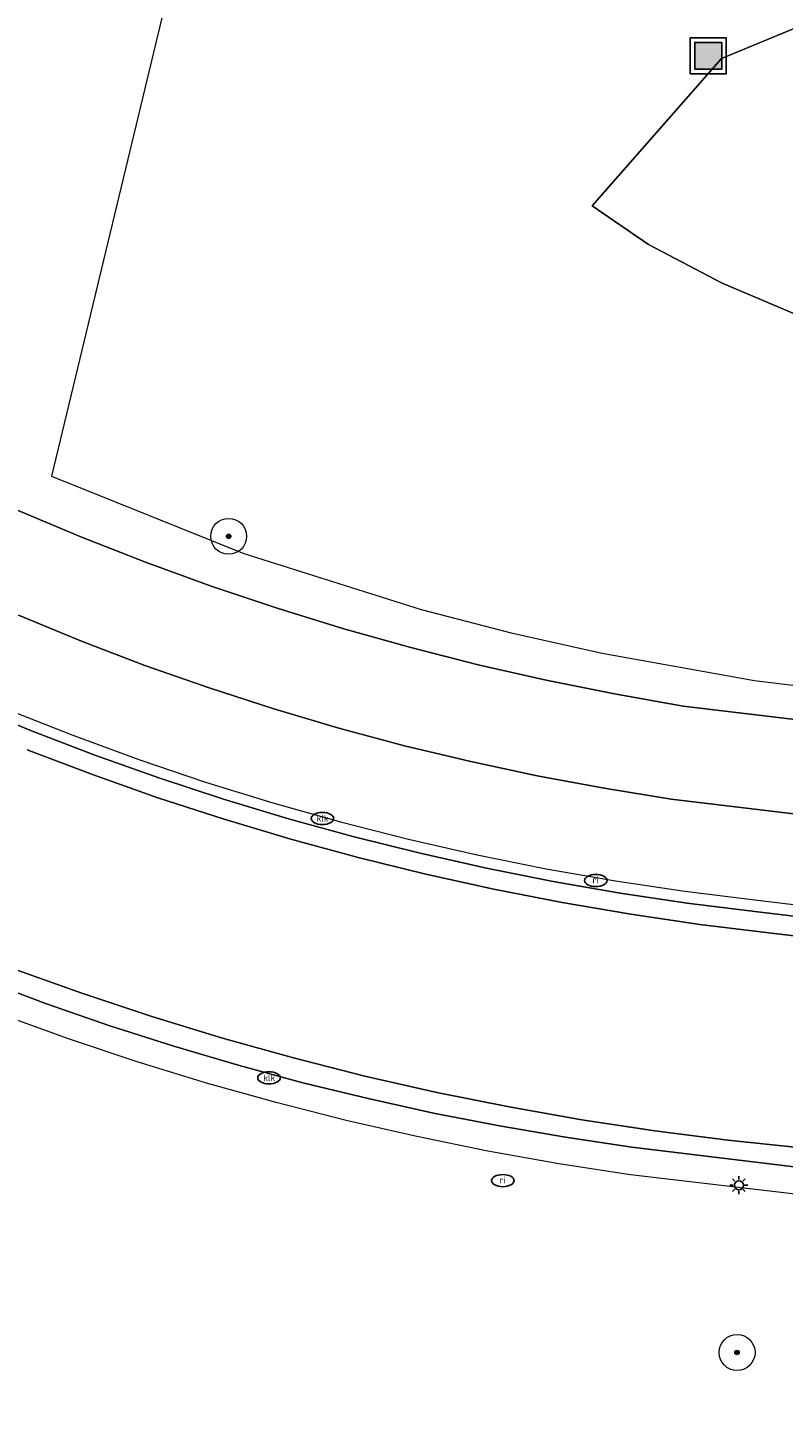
# Model space of a CAD drawing. Header units: metres. Extents: x 253395 to 254027, y 592765 to 593194.
# Tile 15 of 173: x 253451 to 253468, y 592893 to 592924. Entities that reach past the tile are written whole.
import ezdxf
from ezdxf.enums import TextEntityAlignment as Align
from ezdxf.lldxf.tags import DXFTag

# ---------------------------------------------------------------- set-up
doc = ezdxf.new("R2010")
doc.units = ezdxf.units.M
for name, color, linetype, lineweight in [('B-WE-GR-BOOM-S', 254, 'Continuous', 25), ('B-WE-GR-HAAG-G', 254, 'GR-HAAG1-SO', 13), ('B-WE-IE-MEUBILAIR-S', 254, 'Continuous', 25), ('B-WE-IE-MEUBILAIR_WEGMEUBILAIR_AFVALBAK-S', 254, 'Continuous', 25), ('B-WE-KG-GRENS_PERCEEL-G', 254, 'KG-PERCEEL-SO', 18), ('B-WE-OG-TERREIN_BEGROEID-GV', 254, 'Continuous', 18), ('B-WE-RI-HWA_GOOT_MOLGOOT-G', 254, 'Continuous', 18), ('B-WE-VH-GESLOTENVERHARDING-GV', 254, 'Continuous', 18), ('B-WE-VH-ONVERHARD_ZAND-GV', 254, 'Continuous', 18), ('B-WE-VH-OPENVERHARDING-GV', 254, 'Continuous', 18)]:
    doc.layers.add(name, color=color, linetype=linetype, lineweight=lineweight)
doc.styles.add('NLCS-ISO', font='txt')
doc.styles.get("Standard").update_dxf_attribs({"font": 'simplex.shx'})
doc.linetypes.add('GR-HAAG1-SO', pattern='A,6,[176,NLCS.SHX,S=0.125,R=0,X=0,Y=0],-2', length=8)
tags = doc.linetypes.add('KG-PERCEEL-SO', pattern='A,5.5,-2,["P",Standard,S=1.8,R=0,X=-0.5,Y=-0.9],-2,5.5,-2,[5,NLCS.SHX,S=0.75,R=0,X=0,Y=0],-2', length=19).pattern_tags.tags
tags[6] = DXFTag(74, 10)

# ---------------------------------------------------------------- blocks, each defined once
blk = doc.blocks.new('SIE-WEG_AFVALBAK-SO')
h = blk.add_hatch(color=256)
h.dxf.hatch_style = 1
h.paths.add_polyline_path([(-1.5, -1.5), (1.5, -1.5), (1.5, 1.5), (-1.5, 1.5)])
for points in [[(-2, -2), (2, -2), (2, 2), (-2, 2)], [(-1.5, -1.5), (1.5, -1.5), (1.5, 1.5), (-1.5, 1.5)]]:
    blk.add_lwpolyline(points, close=True)
blk = doc.blocks.new('SIE-MEUBILAIR_PAAL_LICHTMAST-SO')
for points in [[(-0.62, 0), (-1, 0)], [(-0.71, 0.71), (-0.44, 0.44)], [(0, 1), (0, 0.62)], [(0.44, 0.44), (0.71, 0.71)], [(1, 0), (0.62, 0)], [(-0.71, -0.71), (-0.44, -0.44)], [(0, -0.62), (0, -1)], [(0.44, -0.44), (0.71, -0.71)]]:
    blk.add_lwpolyline(points)
blk.add_circle((0, 0), 0.5)
blk = doc.blocks.new('SIE-MEUBILAIR_PUT_RIOOLPUT-SO')
blk.add_ellipse((0, 0), major_axis=(1.25, 0), ratio=0.54)
at = {"style": 'NLCS-ISO'}
blk.add_text('ri', height=0.75, dxfattribs=at).set_placement((-0.04, 0.07), align=Align.MIDDLE_CENTER)
blk = doc.blocks.new('SIE-MEUBILAIR_PUT_KOLK-SO')
blk.add_ellipse((0, 0), major_axis=(1.25, 0), ratio=0.54)
at = {"style": 'NLCS-ISO'}
blk.add_text('klk', height=0.75, dxfattribs=at).set_placement((0.03, 0), align=Align.MIDDLE_CENTER)
blk = doc.blocks.new('SGR-BOOM_GBKN-SO')
at = {"linetype": 'ByBlock', "lineweight": 18}
h = blk.add_hatch(color=0, dxfattribs=at)
h.dxf.hatch_style = 1
edge = h.paths.add_edge_path()
edge.add_arc((0, 0), 0.25, 0, 360)
at = {"color": 0, "linetype": 'ByBlock', "lineweight": 18}
for radius in [2, 0.25]:
    blk.add_circle((0, 0), radius, dxfattribs=at)
at = {"color": 0, "linetype": 'ByBlock', "lineweight": 18, "style": 'NLCS-ISO'}
blk.add_attdef('SOORT', (2.5, 0), '', height=1.5, dxfattribs=at)

msp = doc.modelspace()

# ---------------------------------------------------------------- linework, layer by layer
at = {"layer": 'B-WE-GR-HAAG-G'}
msp.add_lwpolyline([(253506.865, 592893.138), (253505.849, 592893.378), (253464.596, 592898.223), (253463.005, 592898.468), (253461.421, 592898.751), (253459.844, 592899.072), (253458.275, 592899.432), (253456.715, 592899.829), (253455.166, 592900.264), (253453.627, 592900.737), (253452.1, 592901.246), (253450.586, 592901.793), (253449.086, 592902.376), (253447.6, 592902.995), (253446.13, 592903.649), (253444.676, 592904.34), (253443.239, 592905.065)], dxfattribs=at)
at = {"layer": 'B-WE-KG-GRENS_PERCEEL-G'}
for points in [[(253456.456, 592933.449), (253451.718, 592913.764), (253456, 592912.043)], [(253456, 592912.043), (253459.944, 592910.799)], [(253459.944, 592910.799), (253461.945, 592910.277), (253463.963, 592909.824)], [(253463.963, 592909.824), (253467.356, 592909.22), (253498.347, 592905.459), (253512.923, 592903.709)]]:
    msp.add_lwpolyline(points, dxfattribs=at)
at = {"layer": 'B-WE-OG-TERREIN_BEGROEID-GV'}
for points in [[(253488.848, 592927.404), (253487.589, 592921.534), (253487.364, 592920.443), (253486.662, 592919.281), (253485.641, 592918.301), (253484.187, 592917.457), (253482.052, 592916.61), (253479.416, 592915.763), (253477.939, 592915.464), (253476.279, 592915.415), (253474.415, 592915.456), (253473.368, 592915.749), (253472.298, 592916.383), (253470.546, 592916.902), (253468.294, 592917.352), (253466.633, 592918.053), (253464.994, 592918.913), (253463.741, 592919.774), (253466.621, 592923.055), (253468.666, 592923.901)], [(253450.942, 592913.013), (253452.37, 592912.412), (253453.812, 592911.847), (253455.268, 592911.318), (253456.737, 592910.825), (253458.218, 592910.369), (253459.71, 592909.95), (253461.211, 592909.569), (253462.722, 592909.225), (253464.24, 592908.919), (253465.766, 592908.65), (253485.709, 592906.267), (253504.838, 592903.982), (253507.497, 592905.838), (253495.449, 592923.066), (253493.387, 592926.227)], [(253440.763, 592893.317), (253459.479, 592890.504), (253504.592, 592883.671), (253505.822, 592891.649), (253507.413, 592893.429), (253507.144, 592893.555), (253506.869, 592893.668), (253506.588, 592893.766), (253506.302, 592893.85), (253506.013, 592893.918), (253493.84, 592895.341), (253474.359, 592897.661), (253464.628, 592898.84), (253463.152, 592899.058), (253461.681, 592899.31), (253460.217, 592899.596), (253458.759, 592899.917), (253457.31, 592900.272), (253455.869, 592900.661), (253454.438, 592901.083), (253453.017, 592901.539), (253451.608, 592902.028), (253450.21, 592902.55)]]:
    msp.add_lwpolyline(points, dxfattribs=at)
at = {"layer": 'B-WE-RI-HWA_GOOT_MOLGOOT-G'}
msp.add_lwpolyline([(253450.74, 592908.575), (253452.194, 592907.999), (253453.663, 592907.461), (253455.144, 592906.96), (253456.638, 592906.497), (253458.144, 592906.073), (253459.659, 592905.687), (253461.185, 592905.339), (253462.718, 592905.031), (253464.259, 592904.762), (253465.806, 592904.532), (253467.358, 592904.342), (253475.346, 592903.374), (253493.865, 592901.132), (253506.703, 592899.624)], dxfattribs=at)
at = {"layer": 'B-WE-VH-GESLOTENVERHARDING-GV'}
for points in [[(253507.019, 592898.912), (253467.674, 592903.609), (253466.136, 592903.794), (253464.603, 592904.017), (253463.076, 592904.277), (253461.555, 592904.574), (253460.043, 592904.908), (253458.539, 592905.279), (253457.044, 592905.687), (253455.56, 592906.131), (253454.087, 592906.611), (253452.627, 592907.127), (253451.179, 592907.679)], [(253450.851, 592902.815), (253452.395, 592902.26), (253453.951, 592901.743), (253455.52, 592901.264), (253457.1, 592900.823), (253458.69, 592900.421), (253460.29, 592900.057), (253461.898, 592899.732), (253463.513, 592899.446), (253465.135, 592899.2), (253466.762, 592898.992), (253468.394, 592898.825), (253506.503, 592894.303)]]:
    msp.add_lwpolyline(points, dxfattribs=at)
at = {"layer": 'B-WE-VH-ONVERHARD_ZAND-GV'}
msp.add_lwpolyline([(253468.666, 592923.901), (253466.621, 592923.055), (253463.741, 592919.774), (253464.994, 592918.913), (253466.633, 592918.053), (253468.294, 592917.352), (253470.546, 592916.902), (253472.298, 592916.383), (253473.368, 592915.749), (253474.415, 592915.456), (253476.279, 592915.415), (253477.939, 592915.464), (253479.416, 592915.763), (253482.052, 592916.61), (253484.187, 592917.457), (253485.641, 592918.301), (253486.662, 592919.281), (253487.364, 592920.443), (253487.589, 592921.534), (253488.848, 592927.404)], dxfattribs=at)
at = {"layer": 'B-WE-VH-OPENVERHARDING-GV'}
for points in [[(253513.043, 592903.536), (253504.838, 592903.982), (253485.709, 592906.267), (253465.766, 592908.65), (253464.24, 592908.919), (253462.722, 592909.225), (253461.211, 592909.569), (253459.71, 592909.95), (253458.218, 592910.369), (253456.737, 592910.825), (253455.268, 592911.318), (253453.812, 592911.847), (253452.37, 592912.412), (253450.942, 592913.013)], [(253450.984, 592910.668), (253452.383, 592910.094), (253453.796, 592909.555), (253455.223, 592909.053), (253456.662, 592908.587), (253458.112, 592908.159), (253459.573, 592907.768), (253461.044, 592907.414), (253462.523, 592907.098), (253464.009, 592906.82), (253465.502, 592906.58), (253504.466, 592901.915)], [(253504.466, 592901.915), (253465.502, 592906.58), (253464.009, 592906.82), (253462.523, 592907.098), (253461.044, 592907.414), (253459.573, 592907.768), (253458.112, 592908.159), (253456.662, 592908.587), (253455.223, 592909.053), (253453.796, 592909.555), (253452.383, 592910.094), (253450.984, 592910.668)], [(253449.876, 592908.675), (253451.274, 592908.1), (253452.685, 592907.559), (253454.109, 592907.052), (253455.545, 592906.58), (253456.993, 592906.143), (253458.45, 592905.74), (253459.916, 592905.374), (253461.391, 592905.043), (253462.874, 592904.747), (253464.363, 592904.488), (253465.858, 592904.265), (253467.358, 592904.078), (253475.321, 592903.123), (253493.796, 592900.899)], [(253513.053, 592898.609), (253507.336, 592899.299), (253507.224, 592899.312), (253507.16, 592899.32), (253493.796, 592900.899), (253475.321, 592903.123), (253467.358, 592904.078), (253465.858, 592904.265), (253464.363, 592904.488), (253462.874, 592904.747), (253461.391, 592905.043), (253459.916, 592905.374), (253458.45, 592905.74), (253456.993, 592906.143), (253455.545, 592906.58), (253454.109, 592907.052), (253452.685, 592907.559), (253451.274, 592908.1), (253449.876, 592908.675)], [(253451.179, 592907.679), (253452.627, 592907.127), (253454.087, 592906.611), (253455.56, 592906.131), (253457.044, 592905.687), (253458.539, 592905.279), (253460.043, 592904.908), (253461.555, 592904.574), (253463.076, 592904.277), (253464.603, 592904.017), (253466.136, 592903.794), (253467.674, 592903.609), (253507.019, 592898.912)], [(253450.21, 592902.55), (253451.608, 592902.028), (253453.017, 592901.539), (253454.438, 592901.083), (253455.869, 592900.661), (253457.31, 592900.272), (253458.759, 592899.917), (253460.217, 592899.596), (253461.681, 592899.31), (253463.152, 592899.058), (253464.628, 592898.84), (253474.359, 592897.661), (253493.84, 592895.341), (253506.013, 592893.918), (253506.302, 592893.85), (253506.588, 592893.766), (253506.869, 592893.668), (253507.144, 592893.555), (253507.413, 592893.429), (253507.767, 592893.234), (253508.106, 592893.015), (253508.428, 592892.772), (253508.733, 592892.506)], [(253506.503, 592894.303), (253468.394, 592898.825), (253466.762, 592898.992), (253465.135, 592899.2), (253463.513, 592899.446), (253461.898, 592899.732), (253460.29, 592900.057), (253458.69, 592900.421), (253457.1, 592900.823), (253455.52, 592901.264), (253453.951, 592901.743), (253452.395, 592902.26), (253450.851, 592902.815)]]:
    msp.add_lwpolyline(points, dxfattribs=at)

# ---------------------------------------------------------------- block references
at = {"layer": 'B-WE-GR-BOOM-S', "xscale": 0.2, "yscale": 0.2, "zscale": 0.2}
for p in [(253455.659, 592912.425), (253466.966, 592894.27)]:
    msp.add_blockref('SGR-BOOM_GBKN-SO', p, dxfattribs=at)
at = {"layer": 'B-WE-IE-MEUBILAIR-S', "xscale": 0.2, "yscale": 0.2, "zscale": 0.2}
for name, p in [('SIE-MEUBILAIR_PUT_KOLK-SO', (253457.743, 592906.15)), ('SIE-MEUBILAIR_PUT_RIOOLPUT-SO', (253463.826, 592904.77)), ('SIE-MEUBILAIR_PUT_KOLK-SO', (253456.556, 592900.38)), ('SIE-MEUBILAIR_PUT_RIOOLPUT-SO', (253461.756, 592898.094)), ('SIE-MEUBILAIR_PAAL_LICHTMAST-SO', (253467.007, 592897.992))]:
    msp.add_blockref(name, p, dxfattribs=at)
at = {"layer": 'B-WE-IE-MEUBILAIR_WEGMEUBILAIR_AFVALBAK-S', "xscale": 0.2, "yscale": 0.2, "zscale": 0.2}
msp.add_blockref('SIE-WEG_AFVALBAK-SO', (253466.325, 592923.112), dxfattribs=at)

doc.saveas('drawing.dxf')
